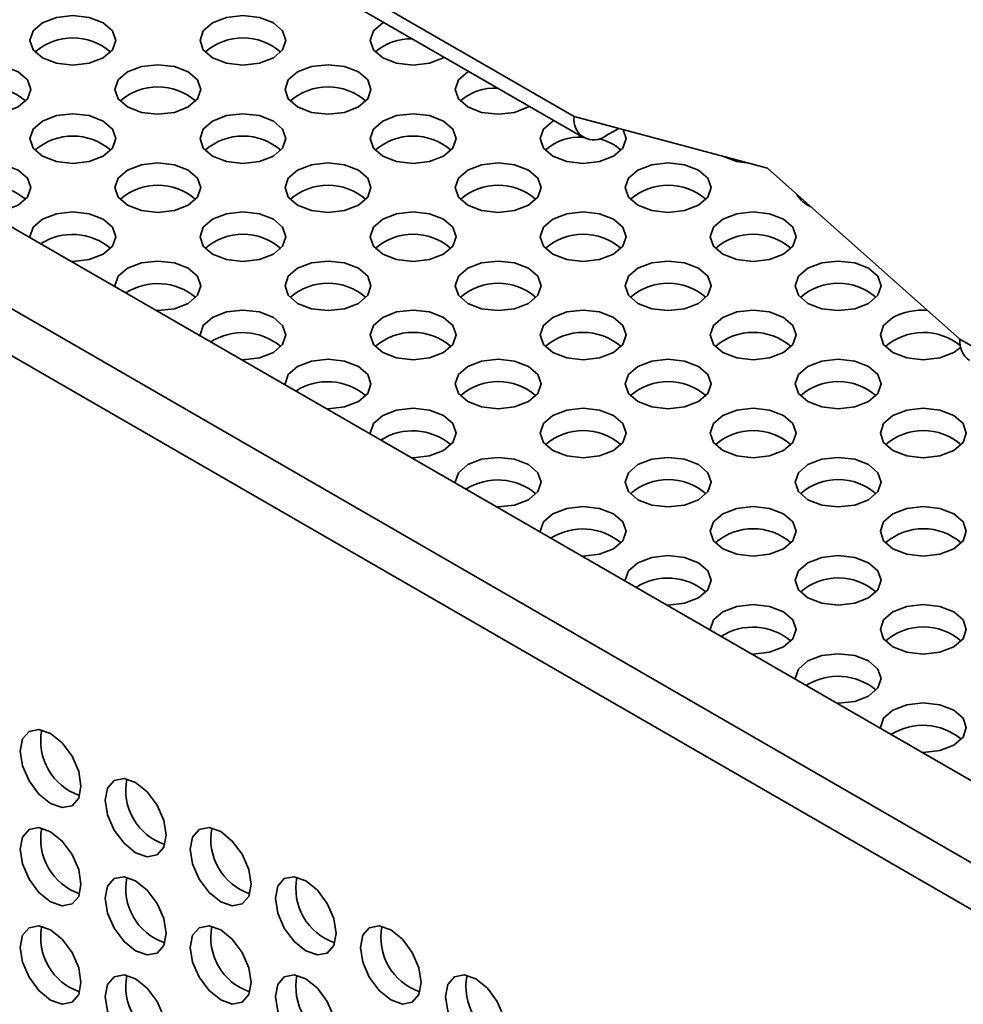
# Model space of a CAD drawing. Header units: millimetres. Extents: x 1 to 1119, y -1 to 863.
# Tile 168 of 211: x 878 to 889, y 695 to 706. Entities that reach past the tile are written whole.
import ezdxf

# ---------------------------------------------------------------- set-up
doc = ezdxf.new("R2010")
doc.units = ezdxf.units.MM

msp = doc.modelspace()

# ---------------------------------------------------------------- linework, layer by layer
at = {"color": 8, "linetype": 'Continuous', "lineweight": 35}
for p, q in [((884.3083, 705.0689), (794.6601, 756.8217)), ((978.0021, 650.9806), (888.7985, 702.4768))]:
    msp.add_line(p, q, dxfattribs=at)
at = {"color": 7, "linetype": 'Continuous', "lineweight": 35}
for p, q in [((794.6592, 756.6399), (884.4185, 704.8229)), ((835.6454, 728.0948), (1005.1773, 630.2261)), ((1004.3523, 629.7499), (834.349, 727.8907)), ((1004.2833, 629.2454), (834.1133, 727.4824)), ((886.5568, 704.4695), (884.3083, 705.0689)), ((884.6821, 704.848), (884.8269, 704.9306)), ((888.7985, 702.4768), (886.5568, 704.4695)), ((886.9526, 704.1176), (886.9411, 704.1059))]:
    msp.add_line(p, q, dxfattribs=at)
at = {"color": 7, "linetype": 'Continuous', "lineweight": 35, "flags": 128}
for points in [[(878.1189, 706.1605), (878.0105, 706.0669), (877.9725, 705.9564), (878.0105, 705.846), (878.1189, 705.7523), (878.2811, 705.6898), (878.4725, 705.6678), (878.6638, 705.6898), (878.826, 705.7523), (878.9344, 705.846), (878.9725, 705.9564), (878.9344, 706.0669), (878.826, 706.1605), (878.6638, 706.2231), (878.4725, 706.2451), (878.2811, 706.2231), (878.1189, 706.1605)], [(880.0988, 706.1605), (879.9904, 706.0669), (879.9524, 705.9564), (879.9904, 705.846), (880.0988, 705.7523), (880.261, 705.6898), (880.4524, 705.6678), (880.6437, 705.6898), (880.8059, 705.7523), (880.9143, 705.846), (880.9524, 705.9564), (880.9143, 706.0669), (880.8059, 706.1605), (880.6437, 706.2231), (880.4524, 706.2451), (880.261, 706.2231), (880.0988, 706.1605)], [(882.0902, 706.167), (882.0787, 706.1605), (881.9703, 706.0669), (881.9323, 705.9564), (881.9703, 705.846), (882.0787, 705.7523), (882.2409, 705.6898), (882.4323, 705.6678), (882.6236, 705.6898), (882.7858, 705.7523), (882.797, 705.759)], [(877.129, 705.5891), (877.0206, 705.4954), (876.9825, 705.385), (877.0206, 705.2745), (877.129, 705.1809), (877.2912, 705.1183), (877.4825, 705.0963), (877.6739, 705.1183), (877.8361, 705.1809), (877.9445, 705.2745), (877.9825, 705.385), (877.9445, 705.4954), (877.8361, 705.5891), (877.6739, 705.6516), (877.4825, 705.6736), (877.2912, 705.6516), (877.129, 705.5891)], [(879.1089, 705.5891), (879.0005, 705.4954), (878.9624, 705.385), (879.0005, 705.2745), (879.1089, 705.1809), (879.2711, 705.1183), (879.4624, 705.0963), (879.6538, 705.1183), (879.816, 705.1809), (879.9244, 705.2745), (879.9624, 705.385), (879.9244, 705.4954), (879.816, 705.5891), (879.6538, 705.6516), (879.4624, 705.6736), (879.2711, 705.6516), (879.1089, 705.5891)], [(881.0888, 705.5891), (880.9804, 705.4954), (880.9423, 705.385), (880.9804, 705.2745), (881.0888, 705.1809), (881.251, 705.1183), (881.4423, 705.0963), (881.6337, 705.1183), (881.7959, 705.1809), (881.9043, 705.2745), (881.9423, 705.385), (881.9043, 705.4954), (881.7959, 705.5891), (881.6337, 705.6516), (881.4423, 705.6736), (881.251, 705.6516), (881.0888, 705.5891)], [(883.0802, 705.5955), (883.0687, 705.5891), (882.9603, 705.4954), (882.9222, 705.385), (882.9603, 705.2745), (883.0687, 705.1809), (883.2309, 705.1183), (883.4222, 705.0963), (883.6136, 705.1183), (883.7758, 705.1809), (883.7869, 705.1875)], [(878.1189, 705.0176), (878.0105, 704.9239), (877.9725, 704.8135), (878.0105, 704.703), (878.1189, 704.6094), (878.2811, 704.5468), (878.4725, 704.5248), (878.6638, 704.5468), (878.826, 704.6094), (878.9344, 704.703), (878.9725, 704.8135), (878.9344, 704.9239), (878.826, 705.0176), (878.6638, 705.0801), (878.4725, 705.1021), (878.2811, 705.0801), (878.1189, 705.0176)], [(880.0988, 705.0176), (879.9904, 704.9239), (879.9524, 704.8135), (879.9904, 704.703), (880.0988, 704.6094), (880.261, 704.5468), (880.4524, 704.5248), (880.6437, 704.5468), (880.8059, 704.6094), (880.9143, 704.703), (880.9524, 704.8135), (880.9143, 704.9239), (880.8059, 705.0176), (880.6437, 705.0801), (880.4524, 705.1021), (880.261, 705.0801), (880.0988, 705.0176)], [(882.0787, 705.0176), (881.9703, 704.9239), (881.9323, 704.8135), (881.9703, 704.703), (882.0787, 704.6094), (882.2409, 704.5468), (882.4323, 704.5248), (882.6236, 704.5468), (882.7858, 704.6094), (882.8942, 704.703), (882.9323, 704.8135), (882.8942, 704.9239), (882.7858, 705.0176), (882.6236, 705.0801), (882.4323, 705.1021), (882.2409, 705.0801), (882.0787, 705.0176)], [(884.0701, 705.024), (884.0586, 705.0176), (883.9502, 704.9239), (883.9122, 704.8135), (883.9502, 704.703), (884.0586, 704.6094), (884.2208, 704.5468), (884.4122, 704.5248), (884.6035, 704.5468), (884.7657, 704.6094), (884.8741, 704.703), (884.9122, 704.8135), (884.8791, 704.9167)], [(886.0443, 704.6061), (886.2007, 704.5468), (886.3441, 704.5262)], [(877.4637, 703.9535), (877.4825, 703.9533), (877.6739, 703.9753), (877.8361, 704.0379), (877.9445, 704.1315), (877.9825, 704.242), (877.9445, 704.3524), (877.8361, 704.4461), (877.6739, 704.5087), (877.4825, 704.5306), (877.2912, 704.5087), (877.129, 704.4461), (877.129, 704.4461)], [(879.1089, 704.4461), (879.0005, 704.3524), (878.9624, 704.242), (879.0005, 704.1315), (879.1089, 704.0379), (879.2711, 703.9753), (879.4624, 703.9533), (879.6538, 703.9753), (879.816, 704.0379), (879.9244, 704.1315), (879.9624, 704.242), (879.9244, 704.3524), (879.816, 704.4461), (879.6538, 704.5087), (879.4624, 704.5306), (879.2711, 704.5087), (879.1089, 704.4461)], [(881.0888, 704.4461), (880.9804, 704.3524), (880.9423, 704.242), (880.9804, 704.1315), (881.0888, 704.0379), (881.251, 703.9753), (881.4423, 703.9533), (881.6337, 703.9753), (881.7959, 704.0379), (881.9043, 704.1315), (881.9423, 704.242), (881.9043, 704.3524), (881.7959, 704.4461), (881.6337, 704.5087), (881.4423, 704.5306), (881.251, 704.5087), (881.0888, 704.4461)], [(883.0687, 704.4461), (882.9603, 704.3524), (882.9222, 704.242), (882.9603, 704.1315), (883.0687, 704.0379), (883.2309, 703.9753), (883.4222, 703.9533), (883.6136, 703.9753), (883.7758, 704.0379), (883.8842, 704.1315), (883.9222, 704.242), (883.8842, 704.3524), (883.7758, 704.4461), (883.6136, 704.5087), (883.4222, 704.5306), (883.2309, 704.5087), (883.0687, 704.4461)], [(885.0486, 704.4461), (884.9402, 704.3524), (884.9021, 704.242), (884.9402, 704.1315), (885.0486, 704.0379), (885.2108, 703.9753), (885.4021, 703.9533), (885.5935, 703.9753), (885.7557, 704.0379), (885.8641, 704.1315), (885.9021, 704.242), (885.8641, 704.3524), (885.7557, 704.4461), (885.5935, 704.5087), (885.4021, 704.5306), (885.2108, 704.5087), (885.0486, 704.4461)], [(878.1189, 703.8746), (878.0105, 703.781), (877.9725, 703.6705), (877.9728, 703.6596)], [(878.4537, 703.3821), (878.4725, 703.3819), (878.6638, 703.4038), (878.826, 703.4664), (878.9344, 703.56), (878.9725, 703.6705), (878.9344, 703.781), (878.826, 703.8746), (878.6638, 703.9372), (878.4725, 703.9591), (878.2811, 703.9372), (878.1189, 703.8746), (878.1189, 703.8746)], [(880.0988, 703.8746), (879.9904, 703.781), (879.9524, 703.6705), (879.9904, 703.56), (880.0988, 703.4664), (880.261, 703.4038), (880.4524, 703.3819), (880.6437, 703.4038), (880.8059, 703.4664), (880.9143, 703.56), (880.9524, 703.6705), (880.9143, 703.781), (880.8059, 703.8746), (880.6437, 703.9372), (880.4524, 703.9591), (880.261, 703.9372), (880.0988, 703.8746)], [(882.0787, 703.8746), (881.9703, 703.781), (881.9323, 703.6705), (881.9703, 703.56), (882.0787, 703.4664), (882.2409, 703.4038), (882.4323, 703.3819), (882.6236, 703.4038), (882.7858, 703.4664), (882.8942, 703.56), (882.9323, 703.6705), (882.8942, 703.781), (882.7858, 703.8746), (882.6236, 703.9372), (882.4323, 703.9591), (882.2409, 703.9372), (882.0787, 703.8746)], [(884.0586, 703.8746), (883.9502, 703.781), (883.9122, 703.6705), (883.9502, 703.56), (884.0586, 703.4664), (884.2208, 703.4038), (884.4122, 703.3819), (884.6035, 703.4038), (884.7657, 703.4664), (884.8741, 703.56), (884.9122, 703.6705), (884.8741, 703.781), (884.7657, 703.8746), (884.6035, 703.9372), (884.4122, 703.9591), (884.2208, 703.9372), (884.0586, 703.8746)], [(886.0385, 703.8746), (885.9301, 703.781), (885.8921, 703.6705), (885.9301, 703.56), (886.0385, 703.4664), (886.2007, 703.4038), (886.3921, 703.3819), (886.5834, 703.4038), (886.7456, 703.4664), (886.854, 703.56), (886.8921, 703.6705), (886.854, 703.781), (886.7456, 703.8746), (886.5834, 703.9372), (886.3921, 703.9591), (886.2007, 703.9372), (886.0385, 703.8746)], [(879.1089, 703.3031), (879.0005, 703.2095), (878.9624, 703.099), (878.9628, 703.0882)], [(879.4436, 702.8106), (879.4624, 702.8104), (879.6538, 702.8323), (879.816, 702.8949), (879.9244, 702.9886), (879.9624, 703.099), (879.9244, 703.2095), (879.816, 703.3031), (879.6538, 703.3657), (879.4624, 703.3877), (879.2711, 703.3657), (879.1089, 703.3031), (879.1089, 703.3031)], [(881.0888, 703.3031), (880.9804, 703.2095), (880.9423, 703.099), (880.9804, 702.9886), (881.0888, 702.8949), (881.251, 702.8323), (881.4423, 702.8104), (881.6337, 702.8323), (881.7959, 702.8949), (881.9043, 702.9886), (881.9423, 703.099), (881.9043, 703.2095), (881.7959, 703.3031), (881.6337, 703.3657), (881.4423, 703.3877), (881.251, 703.3657), (881.0888, 703.3031)], [(883.0687, 703.3031), (882.9603, 703.2095), (882.9222, 703.099), (882.9603, 702.9886), (883.0687, 702.8949), (883.2309, 702.8323), (883.4222, 702.8104), (883.6136, 702.8323), (883.7758, 702.8949), (883.8842, 702.9886), (883.9222, 703.099), (883.8842, 703.2095), (883.7758, 703.3031), (883.6136, 703.3657), (883.4222, 703.3877), (883.2309, 703.3657), (883.0687, 703.3031)], [(885.0486, 703.3031), (884.9402, 703.2095), (884.9021, 703.099), (884.9402, 702.9886), (885.0486, 702.8949), (885.2108, 702.8323), (885.4021, 702.8104), (885.5935, 702.8323), (885.7557, 702.8949), (885.8641, 702.9886), (885.9021, 703.099), (885.8641, 703.2095), (885.7557, 703.3031), (885.5935, 703.3657), (885.4021, 703.3877), (885.2108, 703.3657), (885.0486, 703.3031)], [(887.0285, 703.3031), (886.9201, 703.2095), (886.882, 703.099), (886.9201, 702.9886), (887.0285, 702.8949), (887.1907, 702.8323), (887.382, 702.8104), (887.5734, 702.8323), (887.7356, 702.8949), (887.844, 702.9886), (887.882, 703.099), (887.844, 703.2095), (887.7356, 703.3031), (887.5734, 703.3657), (887.382, 703.3877), (887.1907, 703.3657), (887.0285, 703.3031)], [(880.0988, 702.7316), (879.9904, 702.638), (879.9524, 702.5275), (879.9527, 702.5167)], [(880.4336, 702.2391), (880.4524, 702.2389), (880.6437, 702.2609), (880.8059, 702.3234), (880.9143, 702.4171), (880.9524, 702.5275), (880.9143, 702.638), (880.8059, 702.7316), (880.6437, 702.7942), (880.4524, 702.8162), (880.261, 702.7942), (880.0988, 702.7316), (880.0988, 702.7316)], [(882.0787, 702.7316), (881.9703, 702.638), (881.9323, 702.5275), (881.9703, 702.4171), (882.0787, 702.3234), (882.2409, 702.2609), (882.4323, 702.2389), (882.6236, 702.2609), (882.7858, 702.3234), (882.8942, 702.4171), (882.9323, 702.5275), (882.8942, 702.638), (882.7858, 702.7316), (882.6236, 702.7942), (882.4323, 702.8162), (882.2409, 702.7942), (882.0787, 702.7316)], [(884.0586, 702.7316), (883.9502, 702.638), (883.9122, 702.5275), (883.9502, 702.4171), (884.0586, 702.3234), (884.2208, 702.2609), (884.4122, 702.2389), (884.6035, 702.2609), (884.7657, 702.3234), (884.8741, 702.4171), (884.9122, 702.5275), (884.8741, 702.638), (884.7657, 702.7316), (884.6035, 702.7942), (884.4122, 702.8162), (884.2208, 702.7942), (884.0586, 702.7316)], [(886.0385, 702.7316), (885.9301, 702.638), (885.8921, 702.5275), (885.9301, 702.4171), (886.0385, 702.3234), (886.2007, 702.2609), (886.3921, 702.2389), (886.5834, 702.2609), (886.7456, 702.3234), (886.854, 702.4171), (886.8921, 702.5275), (886.854, 702.638), (886.7456, 702.7316), (886.5834, 702.7942), (886.3921, 702.8162), (886.2007, 702.7942), (886.0385, 702.7316)], [(888.0184, 702.7316), (887.91, 702.638), (887.872, 702.5275), (887.91, 702.4171), (888.0184, 702.3234), (888.1806, 702.2609), (888.372, 702.2389), (888.5633, 702.2609), (888.7255, 702.3234), (888.8073, 702.3856)], [(881.0888, 702.1601), (880.9804, 702.0665), (880.9423, 701.956), (880.9427, 701.9452)], [(881.4235, 701.6676), (881.4423, 701.6674), (881.6337, 701.6894), (881.7959, 701.7519), (881.9043, 701.8456), (881.9423, 701.956), (881.9043, 702.0665), (881.7959, 702.1601), (881.6337, 702.2227), (881.4423, 702.2447), (881.251, 702.2227), (881.0888, 702.1601), (881.0888, 702.1601)], [(883.0687, 702.1601), (882.9603, 702.0665), (882.9222, 701.956), (882.9603, 701.8456), (883.0687, 701.7519), (883.2309, 701.6894), (883.4222, 701.6674), (883.6136, 701.6894), (883.7758, 701.7519), (883.8842, 701.8456), (883.9222, 701.956), (883.8842, 702.0665), (883.7758, 702.1601), (883.6136, 702.2227), (883.4222, 702.2447), (883.2309, 702.2227), (883.0687, 702.1601)], [(885.0486, 702.1601), (884.9402, 702.0665), (884.9021, 701.956), (884.9402, 701.8456), (885.0486, 701.7519), (885.2108, 701.6894), (885.4021, 701.6674), (885.5935, 701.6894), (885.7557, 701.7519), (885.8641, 701.8456), (885.9021, 701.956), (885.8641, 702.0665), (885.7557, 702.1601), (885.5935, 702.2227), (885.4021, 702.2447), (885.2108, 702.2227), (885.0486, 702.1601)], [(887.0285, 702.1601), (886.9201, 702.0665), (886.882, 701.956), (886.9201, 701.8456), (887.0285, 701.7519), (887.1907, 701.6894), (887.382, 701.6674), (887.5734, 701.6894), (887.7356, 701.7519), (887.844, 701.8456), (887.882, 701.956), (887.844, 702.0665), (887.7356, 702.1601), (887.5734, 702.2227), (887.382, 702.2447), (887.1907, 702.2227), (887.0285, 702.1601)], [(882.0787, 701.5887), (881.9703, 701.495), (881.9323, 701.3846), (881.9326, 701.3737)], [(882.4135, 701.0961), (882.4323, 701.0959), (882.6236, 701.1179), (882.7858, 701.1805), (882.8942, 701.2741), (882.9323, 701.3846), (882.8942, 701.495), (882.7858, 701.5887), (882.6236, 701.6512), (882.4323, 701.6732), (882.2409, 701.6512), (882.0787, 701.5887), (882.0787, 701.5887)], [(884.0586, 701.5887), (883.9502, 701.495), (883.9122, 701.3846), (883.9502, 701.2741), (884.0586, 701.1805), (884.2208, 701.1179), (884.4122, 701.0959), (884.6035, 701.1179), (884.7657, 701.1805), (884.8741, 701.2741), (884.9122, 701.3846), (884.8741, 701.495), (884.7657, 701.5887), (884.6035, 701.6512), (884.4122, 701.6732), (884.2208, 701.6512), (884.0586, 701.5887)], [(886.0385, 701.5887), (885.9301, 701.495), (885.8921, 701.3846), (885.9301, 701.2741), (886.0385, 701.1805), (886.2007, 701.1179), (886.3921, 701.0959), (886.5834, 701.1179), (886.7456, 701.1805), (886.854, 701.2741), (886.8921, 701.3846), (886.854, 701.495), (886.7456, 701.5887), (886.5834, 701.6512), (886.3921, 701.6732), (886.2007, 701.6512), (886.0385, 701.5887)], [(888.0184, 701.5887), (887.91, 701.495), (887.872, 701.3846), (887.91, 701.2741), (888.0184, 701.1805), (888.1806, 701.1179), (888.372, 701.0959), (888.5633, 701.1179), (888.7255, 701.1805), (888.8339, 701.2741), (888.872, 701.3846), (888.8339, 701.495), (888.7255, 701.5887), (888.5633, 701.6512), (888.372, 701.6732), (888.1806, 701.6512), (888.0184, 701.5887)], [(883.0687, 701.0172), (882.9603, 700.9235), (882.9222, 700.8131), (882.9226, 700.8022)], [(883.4034, 700.5246), (883.4222, 700.5244), (883.6136, 700.5464), (883.7758, 700.609), (883.8842, 700.7026), (883.9222, 700.8131), (883.8842, 700.9235), (883.7758, 701.0172), (883.6136, 701.0797), (883.4222, 701.1017), (883.2309, 701.0797), (883.0687, 701.0172), (883.0687, 701.0172)], [(885.0486, 701.0172), (884.9402, 700.9235), (884.9021, 700.8131), (884.9402, 700.7026), (885.0486, 700.609), (885.2108, 700.5464), (885.4021, 700.5244), (885.5935, 700.5464), (885.7557, 700.609), (885.8641, 700.7026), (885.9021, 700.8131), (885.8641, 700.9235), (885.7557, 701.0172), (885.5935, 701.0797), (885.4021, 701.1017), (885.2108, 701.0797), (885.0486, 701.0172)], [(887.0285, 701.0172), (886.9201, 700.9235), (886.882, 700.8131), (886.9201, 700.7026), (887.0285, 700.609), (887.1907, 700.5464), (887.382, 700.5244), (887.5734, 700.5464), (887.7356, 700.609), (887.844, 700.7026), (887.882, 700.8131), (887.844, 700.9235), (887.7356, 701.0172), (887.5734, 701.0797), (887.382, 701.1017), (887.1907, 701.0797), (887.0285, 701.0172)], [(884.0586, 700.4457), (883.9502, 700.352), (883.9122, 700.2416), (883.9125, 700.2307)], [(884.3934, 699.9531), (884.4122, 699.9529), (884.6035, 699.9749), (884.7657, 700.0375), (884.8741, 700.1311), (884.9122, 700.2416), (884.8741, 700.352), (884.7657, 700.4457), (884.6035, 700.5083), (884.4122, 700.5302), (884.2208, 700.5083), (884.0586, 700.4457), (884.0586, 700.4457)], [(886.0385, 700.4457), (885.9301, 700.352), (885.8921, 700.2416), (885.9301, 700.1311), (886.0385, 700.0375), (886.2007, 699.9749), (886.3921, 699.9529), (886.5834, 699.9749), (886.7456, 700.0375), (886.854, 700.1311), (886.8921, 700.2416), (886.854, 700.352), (886.7456, 700.4457), (886.5834, 700.5083), (886.3921, 700.5302), (886.2007, 700.5083), (886.0385, 700.4457)], [(888.0184, 700.4457), (887.91, 700.352), (887.872, 700.2416), (887.91, 700.1311), (888.0184, 700.0375), (888.1806, 699.9749), (888.372, 699.9529), (888.5633, 699.9749), (888.7255, 700.0375), (888.8339, 700.1311), (888.872, 700.2416), (888.8339, 700.352), (888.7255, 700.4457), (888.5633, 700.5083), (888.372, 700.5302), (888.1806, 700.5083), (888.0184, 700.4457)], [(885.3833, 699.3817), (885.4021, 699.3815), (885.5935, 699.4034), (885.7557, 699.466), (885.8641, 699.5596), (885.9021, 699.6701), (885.8641, 699.7806), (885.7557, 699.8742), (885.5935, 699.9368), (885.4021, 699.9587), (885.2108, 699.9368), (885.0486, 699.8742), (885.0486, 699.8742)], [(887.0285, 699.8742), (886.9201, 699.7806), (886.882, 699.6701), (886.9201, 699.5596), (887.0285, 699.466), (887.1907, 699.4034), (887.382, 699.3815), (887.5734, 699.4034), (887.7356, 699.466), (887.844, 699.5596), (887.882, 699.6701), (887.844, 699.7806), (887.7356, 699.8742), (887.5734, 699.9368), (887.382, 699.9587), (887.1907, 699.9368), (887.0285, 699.8742)], [(885.0486, 699.8742), (884.9402, 699.7806), (884.9021, 699.6701), (884.9025, 699.6592)], [(886.3733, 698.8102), (886.3921, 698.81), (886.5834, 698.8319), (886.7456, 698.8945), (886.854, 698.9882), (886.8921, 699.0986), (886.854, 699.2091), (886.7456, 699.3027), (886.5834, 699.3653), (886.3921, 699.3873), (886.2007, 699.3653), (886.0385, 699.3027), (886.0385, 699.3027)], [(888.0184, 699.3027), (887.91, 699.2091), (887.872, 699.0986), (887.91, 698.9882), (888.0184, 698.8945), (888.1806, 698.8319), (888.372, 698.81), (888.5633, 698.8319), (888.7255, 698.8945), (888.8339, 698.9882), (888.872, 699.0986), (888.8339, 699.2091), (888.7255, 699.3027), (888.5633, 699.3653), (888.372, 699.3873), (888.1806, 699.3653), (888.0184, 699.3027)], [(886.0385, 699.3027), (885.9301, 699.2091), (885.8921, 699.0986), (885.8924, 699.0878)], [(887.3632, 698.2387), (887.382, 698.2385), (887.5734, 698.2605), (887.7356, 698.323), (887.844, 698.4167), (887.882, 698.5271), (887.844, 698.6376), (887.7356, 698.7312), (887.5734, 698.7938), (887.382, 698.8158), (887.1907, 698.7938), (887.0285, 698.7312), (887.0285, 698.7312)], [(887.0285, 698.7312), (886.9201, 698.6376), (886.882, 698.5271), (886.8824, 698.5163)], [(888.3532, 697.6672), (888.372, 697.667), (888.5633, 697.689), (888.7255, 697.7515), (888.8339, 697.8452), (888.872, 697.9556), (888.8339, 698.0661), (888.7255, 698.1597), (888.5633, 698.2223), (888.372, 698.2443), (888.1806, 698.2223), (888.0184, 698.1597), (888.0184, 698.1597)], [(888.0184, 698.1597), (887.91, 698.0661), (887.872, 697.9556), (887.8723, 697.9448)], [(878.5668, 697.2746), (878.5399, 697.4463), (878.4632, 697.623), (878.3485, 697.7778), (878.2132, 697.8869), (878.0779, 697.934), (877.9632, 697.9117), (877.8866, 697.8235), (877.8597, 697.6828), (877.8866, 697.511), (877.9632, 697.3343), (878.0779, 697.1796), (878.2132, 697.0704), (878.3485, 697.0234), (878.4632, 697.0457), (878.5399, 697.1339), (878.5668, 697.2746)], [(879.5567, 696.7031), (879.5298, 696.8749), (879.4532, 697.0516), (879.3385, 697.2063), (879.2032, 697.3155), (879.0679, 697.3625), (878.9532, 697.3402), (878.8765, 697.252), (878.8496, 697.1113), (878.8765, 696.9395), (878.9532, 696.7628), (879.0679, 696.6081), (879.2032, 696.4989), (879.3385, 696.4519), (879.4532, 696.4742), (879.5298, 696.5624), (879.5567, 696.7031)], [(878.5668, 696.1314), (878.5399, 696.3032), (878.4632, 696.4799), (878.3485, 696.6346), (878.2132, 696.7438), (878.0779, 696.7908), (877.9632, 696.7685), (877.8866, 696.6803), (877.8597, 696.5396), (877.8866, 696.3678), (877.9632, 696.1912), (878.0779, 696.0364), (878.2132, 695.9272), (878.3485, 695.8802), (878.4632, 695.9025), (878.5399, 695.9907), (878.5668, 696.1314)], [(880.5467, 696.1316), (880.5198, 696.3034), (880.4431, 696.4801), (880.3284, 696.6348), (880.1931, 696.744), (880.0578, 696.791), (879.9431, 696.7687), (879.8665, 696.6805), (879.8396, 696.5398), (879.8665, 696.368), (879.9431, 696.1913), (880.0578, 696.0366), (880.1931, 695.9274), (880.3284, 695.8804), (880.4431, 695.9027), (880.5198, 695.9909), (880.5467, 696.1316)], [(879.5567, 695.5599), (879.5298, 695.7317), (879.4532, 695.9084), (879.3385, 696.0631), (879.2032, 696.1723), (879.0679, 696.2193), (878.9532, 696.197), (878.8765, 696.1088), (878.8496, 695.9681), (878.8765, 695.7964), (878.9532, 695.6197), (879.0679, 695.4649), (879.2032, 695.3558), (879.3385, 695.3087), (879.4532, 695.331), (879.5298, 695.4192), (879.5567, 695.5599)], [(881.5366, 695.5601), (881.5097, 695.7319), (881.4331, 695.9086), (881.3184, 696.0633), (881.1831, 696.1725), (881.0478, 696.2195), (880.9331, 696.1972), (880.8564, 696.109), (880.8295, 695.9683), (880.8564, 695.7965), (880.9331, 695.6199), (881.0478, 695.4651), (881.1831, 695.356), (881.3184, 695.3089), (881.4331, 695.3312), (881.5097, 695.4194), (881.5366, 695.5601)], [(878.5668, 694.9883), (878.5399, 695.16), (878.4632, 695.3367), (878.3485, 695.4914), (878.2132, 695.6006), (878.0779, 695.6477), (877.9632, 695.6254), (877.8866, 695.5372), (877.8597, 695.3965), (877.8866, 695.2247), (877.9632, 695.048), (878.0779, 694.8933), (878.2132, 694.7841), (878.3485, 694.7371), (878.4632, 694.7594), (878.5399, 694.8476), (878.5668, 694.9883)], [(880.5467, 694.9884), (880.5198, 695.1602), (880.4431, 695.3369), (880.3284, 695.4916), (880.1931, 695.6008), (880.0578, 695.6478), (879.9431, 695.6256), (879.8665, 695.5374), (879.8396, 695.3967), (879.8665, 695.2249), (879.9431, 695.0482), (880.0578, 694.8935), (880.1931, 694.7843), (880.3284, 694.7372), (880.4431, 694.7595), (880.5198, 694.8477), (880.5467, 694.9884)], [(882.5266, 694.9886), (882.4996, 695.1604), (882.423, 695.3371), (882.3083, 695.4918), (882.173, 695.601), (882.0377, 695.648), (881.923, 695.6257), (881.8464, 695.5375), (881.8195, 695.3968), (881.8464, 695.2251), (881.923, 695.0484), (882.0377, 694.8936), (882.173, 694.7845), (882.3083, 694.7374), (882.423, 694.7597), (882.4996, 694.8479), (882.5266, 694.9886)], [(879.5567, 694.4168), (879.5298, 694.5886), (879.4532, 694.7652), (879.3385, 694.92), (879.2032, 695.0291), (879.0679, 695.0762), (878.9532, 695.0539), (878.8765, 694.9657), (878.8496, 694.825), (878.8765, 694.6532), (878.9532, 694.4765), (879.0679, 694.3218), (879.2032, 694.2126), (879.3385, 694.1656), (879.4532, 694.1879), (879.5298, 694.2761), (879.5567, 694.4168)], [(881.5366, 694.417), (881.5097, 694.5887), (881.4331, 694.7654), (881.3184, 694.9201), (881.1831, 695.0293), (881.0478, 695.0764), (880.9331, 695.0541), (880.8564, 694.9659), (880.8295, 694.8252), (880.8564, 694.6534), (880.9331, 694.4767), (881.0478, 694.322), (881.1831, 694.2128), (881.3184, 694.1658), (881.4331, 694.188), (881.5097, 694.2763), (881.5366, 694.417)], [(883.5165, 694.4171), (883.4896, 694.5889), (883.413, 694.7656), (883.2983, 694.9203), (883.163, 695.0295), (883.0277, 695.0765), (882.913, 695.0543), (882.8363, 694.9661), (882.8094, 694.8254), (882.8363, 694.6536), (882.913, 694.4769), (883.0277, 694.3222), (883.163, 694.213), (883.2983, 694.1659), (883.413, 694.1882), (883.4896, 694.2764), (883.5165, 694.4171)]]:
    msp.add_lwpolyline(points, dxfattribs=at)
at = {"color": 7, "linetype": 'Continuous', "lineweight": 35}
for centre, radius, start, end in [((878.4725, 705.3158), 0.6701, 48.85103, 131.14904), ((880.4524, 705.3158), 0.6701, 48.85121, 131.14879), ((882.3937, 705.3696), 0.6042, 86.886, 131.7501), ((877.4825, 704.7443), 0.6701, 48.85072, 131.14934), ((879.4624, 704.7443), 0.6701, 48.85119, 131.14881), ((881.4423, 704.7443), 0.6701, 48.85105, 131.14895), ((883.3836, 704.7981), 0.6042, 86.886, 131.7501), ((884.5372, 705.0294), 0.2322, 170.21895, 308.63333), ((878.4725, 704.1728), 0.6701, 48.85089, 131.14911), ((880.4524, 704.1728), 0.6701, 48.85103, 131.14897), ((882.4323, 704.1728), 0.6701, 48.85105, 131.14895), ((884.3735, 704.2266), 0.6042, 86.88579, 131.7503), ((884.4887, 704.2854), 0.5352, 47.08489, 78.57966), ((877.4782, 703.5773), 0.6912, 49.88764, 122.55079), ((879.4624, 703.6013), 0.6701, 48.85073, 131.14927), ((881.4423, 703.6013), 0.6701, 48.85103, 131.14897), ((883.4222, 703.6013), 0.6701, 48.85106, 131.14894), ((885.4021, 703.6013), 0.6701, 48.85058, 131.14929), ((887.1944, 704.3313), 0.3381, 209.7036, 247.02478), ((878.4681, 703.0058), 0.6912, 49.887, 122.55144), ((880.4524, 703.0298), 0.6701, 48.85073, 131.14927), ((882.4323, 703.0298), 0.6701, 48.85104, 131.14896), ((884.4122, 703.0298), 0.6701, 48.85106, 131.14894), ((886.3921, 703.0298), 0.6701, 48.85056, 131.14934), ((879.4581, 702.4343), 0.6912, 49.887, 122.55144), ((881.4423, 702.4583), 0.6701, 48.85074, 131.14926), ((883.4222, 702.4583), 0.6701, 48.85104, 131.14896), ((885.4021, 702.4583), 0.6701, 48.85105, 131.14898), ((887.382, 702.4583), 0.6701, 48.85057, 131.14933), ((888.3683, 702.0537), 0.7629, 86.25966, 117.29409), ((880.448, 701.8629), 0.6912, 49.88701, 122.55143), ((882.4323, 701.8869), 0.6701, 48.85074, 131.14926), ((884.4122, 701.8869), 0.6701, 48.85103, 131.149), ((886.3921, 701.8869), 0.6701, 48.85105, 131.14898), ((888.3729, 701.8826), 0.6739, 50.17378, 130.96815), ((889.0605, 702.4465), 0.2638, 173.41143, 234.83631), ((881.438, 701.2914), 0.6912, 49.88701, 122.55143), ((883.4222, 701.3154), 0.6701, 48.85073, 131.14931), ((885.4021, 701.3154), 0.6701, 48.85104, 131.149), ((887.382, 701.3154), 0.6701, 48.85105, 131.14898), ((882.4279, 700.7199), 0.6912, 49.88732, 122.55111), ((884.4122, 700.7439), 0.6701, 48.85073, 131.1493), ((886.3921, 700.7439), 0.6701, 48.85104, 131.149), ((888.372, 700.7439), 0.6701, 48.85106, 131.14899), ((883.4179, 700.1484), 0.6912, 49.88732, 122.55111), ((885.4021, 700.1724), 0.6701, 48.85073, 131.1493), ((887.382, 700.1724), 0.6701, 48.85104, 131.14901), ((884.4078, 699.5769), 0.6912, 49.88732, 122.55111), ((886.3921, 699.6009), 0.6701, 48.85074, 131.14931), ((888.372, 699.6009), 0.6701, 48.85103, 131.149), ((885.3978, 699.0054), 0.6912, 49.88733, 122.55112), ((887.382, 699.0294), 0.6701, 48.85073, 131.1493), ((886.3877, 698.4339), 0.6912, 49.88732, 122.55111), ((888.372, 698.4579), 0.6701, 48.85072, 131.14932), ((887.3777, 697.8624), 0.6912, 49.88748, 122.55095), ((878.7679, 697.7989), 0.67, 168.83717, 251.15756), ((888.3676, 697.291), 0.6912, 49.8874, 122.55103), ((879.7579, 697.2274), 0.67, 168.83701, 251.15772), ((878.7679, 696.6557), 0.67, 168.83652, 251.15821), ((880.7478, 696.6559), 0.67, 168.837, 251.1577), ((879.7579, 696.0843), 0.67, 168.83636, 251.15837), ((881.7378, 696.0844), 0.67, 168.83705, 251.15764), ((878.7679, 695.5126), 0.67, 168.83719, 251.15727), ((880.7478, 695.5128), 0.67, 168.83635, 251.15835), ((882.7277, 695.513), 0.67, 168.83697, 251.15772), ((879.7579, 694.9411), 0.67, 168.83703, 251.15743), ((881.7378, 694.9413), 0.67, 168.83641, 251.15829), ((883.7177, 694.9415), 0.67, 168.83697, 251.15772)]:
    msp.add_arc(centre, radius, start, end, dxfattribs=at)

doc.saveas('drawing.dxf')
